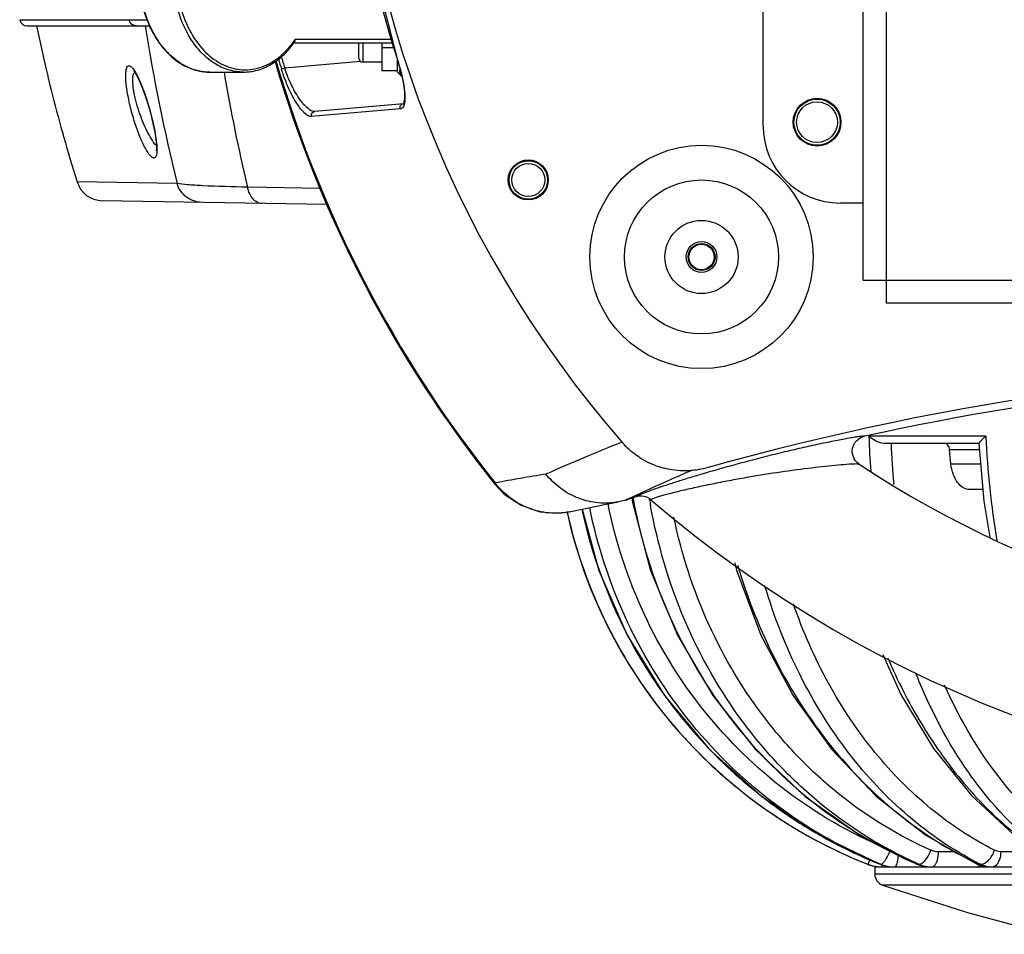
# Model space of a CAD drawing. Header units: millimetres. Extents: x -192 to 265, y -68 to 200.
# Tile 18 of 47: x 49 to 81, y -58 to -28. Entities that reach past the tile are written whole.
import ezdxf

# ---------------------------------------------------------------- set-up
doc = ezdxf.new("R2010")
doc.units = ezdxf.units.MM
doc.header["$LTSCALE"] = 16.335
doc.layers.get('0').update_dxf_attribs({"linetype": 'CONTINUOUS'})
doc.layers.add('02___PRT_ALL_AXES', color=7, linetype='CONTINUOUS')

msp = doc.modelspace()

# ---------------------------------------------------------------- linework, layer by layer
at = {"color": 7, "linetype": 'Continuous'}
for p, q in [((77.3738, -37.30374), (77.3738, 1.30426)), ((76.6118, -36.54174), (76.6118, 0.54226)), ((73.3098, -31.46174), (73.3098, -4.53774)), ((48.78751, -27.95502), (52.39476, -27.95502)), ((49.03674, -28.15974), (53.07004, -28.15974)), ((49.3468, -28.15974), (49.6618, -29.59643)), ((61.10134, -28.73124), (57.8218, -28.73124)), ((61.06902, -28.60424), (57.87546, -28.60424)), ((59.9748, -29.22651), (59.9748, -28.73124)), ((60.1018, -28.73124), (60.1018, -29.35354)), ((60.7368, -28.73124), (60.7368, -29.64564)), ((61.14011, -28.88364), (60.7368, -28.88364)), ((60.03256, -29.33204), (57.52809, -29.55115)), ((61.23719, -29.24758), (61.23296, -29.24857)), ((61.2448, -29.68374), (61.2448, -29.28805)), ((61.2448, -29.32453), (61.26042, -29.34016)), ((49.66001, -29.5888), (49.66036, -29.5903)), ((55.0548, -29.68374), (56.16835, -29.68374)), ((61.2448, -29.64564), (60.7368, -29.64564)), ((61.2448, -29.68374), (61.3718, -29.81074)), ((61.3718, -29.81074), (61.38465, -29.81074)), ((61.44536, -30.72664), (58.52139, -30.98245)), ((61.44054, -30.72716), (61.44536, -30.72664)), ((58.53491, -31.13918), (58.41666, -31.14944)), ((61.34144, -30.89589), (58.53491, -31.13918)), ((50.3945, -32.36715), (50.40492, -32.40249)), ((50.40255, -32.39446), (50.68062, -33.30415)), ((53.9808, -33.36123), (50.68025, -33.30295)), ((58.71427, -33.52002), (56.29793, -33.47731)), ((58.92359, -34.05338), (51.5125, -33.92401)), ((76.6118, -34.00174), (75.8498, -34.00174)), ((76.6118, -36.54174), (115.4738, -36.54174)), ((114.7118, -37.30374), (77.3738, -37.30374)), ((80.65177, -41.68864), (76.79893, -41.68864)), ((80.42138, -41.92654), (77.2896, -41.92654)), ((80.44017, -42.13643), (79.45848, -42.13643)), ((79.50547, -42.61097), (79.45848, -42.13643)), ((80.42137, -41.92654), (80.59188, -43.82938)), ((76.47876, -42.61426), (76.46209, -42.60276)), ((80.4827, -42.61097), (79.50547, -42.61097)), ((64.44246, -43.25364), (64.46951, -43.23203)), ((69.46638, -43.47974), (69.10567, -43.6449)), ((77.61817, -43.28472), (77.61641, -43.26585)), ((80.55793, -43.45054), (80.13235, -43.45054)), ((68.77579, -43.79773), (68.53765, -43.85695)), ((68.819, -43.77761), (68.77579, -43.79773)), ((69.10567, -43.6449), (68.819, -43.77761)), ((68.98308, -43.73271), (69.00111, -43.86818)), ((69.01208, -43.7221), (69.01883, -43.75839)), ((69.56561, -43.79327), (69.56154, -43.76902)), ((80.59188, -43.82938), (80.78602, -45.01827)), ((81.0208, -45.13402), (81.02265, -45.14502)), ((79.64908, -55.39741), (79.09581, -55.39741)), ((82.41535, -55.39741), (81.15851, -55.39741)), ((76.76322, -55.80797), (76.76316, -55.80797)), ((77.17441, -55.80797), (77.1685, -55.8072)), ((77.1685, -55.8072), (77.24298, -55.83424)), ((77.19464, -55.80797), (77.17271, -55.79901)), ((77.19464, -55.80797), (77.17441, -55.80797)), ((77.24298, -55.83424), (77.47072, -55.88598)), ((78.41025, -55.80797), (78.38294, -55.80332)), ((78.38294, -55.80332), (78.44641, -55.82803)), ((78.38607, -55.79771), (78.41025, -55.80797)), ((78.44981, -55.80797), (78.41025, -55.80797)), ((80.35135, -55.79499), (80.35129, -55.79496)), ((80.41671, -55.80797), (80.35135, -55.79499)), ((80.35135, -55.79499), (80.41051, -55.82074)), ((80.41051, -55.82074), (80.61239, -55.87923)), ((80.47388, -55.80797), (80.41671, -55.80797)), ((76.9928, -55.89654), (76.9928, -56.13543)), ((115.0928, -56.13543), (76.9928, -56.13543)), ((76.99302, -55.89654), (115.09257, -55.89654)), ((114.83831, -56.49481), (77.24728, -56.49481)), ((77.24728, -56.49481), (80.04745, -57.39947)), ((80.04745, -57.39947), (82.72152, -58.11666))]:
    msp.add_line(p, q, dxfattribs=at)
for points in [[(60.13427, -11.0651), (59.55052, -15.67014), (59.54946, -20.31249), (60.13117, -24.91815), (61.23296, -29.24856)], [(61.23296, -29.24857), (61.31384, -29.51828), (61.41991, -29.95634), (61.47574, -30.32388), (61.48001, -30.5827), (61.45113, -30.71121), (61.44514, -30.72193)], [(52.55196, -29.65056), (52.56083, -29.66226), (52.61209, -29.73465), (52.68203, -29.85987)], [(52.68203, -29.85987), (52.76342, -30.03397), (52.8508, -30.24993), (52.9388, -30.49645), (53.02255, -30.75977), (53.09778, -31.02482), (53.16174, -31.27894), (53.21369, -31.51576), (53.25327, -31.7306), (53.28031, -31.91932), (53.29484, -32.07752), (53.29748, -32.19893), (53.29148, -32.27312), (53.28992, -32.28173)], [(64.44249, -43.25362), (64.77308, -43.59897), (65.32377, -43.96843), (65.94043, -44.18271), (66.58098, -44.22905), (66.91256, -44.18515)], [(66.91318, -44.18504), (67.44621, -44.07444), (68.02424, -43.95776), (68.53763, -43.85696)], [(67.33558, -44.09739), (67.89433, -46.11865), (68.82747, -48.25702), (70.05239, -50.23905), (71.54383, -52.02392), (73.27091, -53.57484), (75.19789, -54.85999), (77.16849, -55.80719)], [(69.00111, -43.86818), (69.59671, -46.11845), (70.48545, -48.25628), (71.64895, -50.2376), (73.0631, -52.02168), (74.6985, -53.57184), (76.52115, -54.85641), (78.38292, -55.80331)], [(72.37112, -45.86106), (72.43157, -46.1116), (73.23671, -48.24811), (74.28801, -50.2287), (75.56371, -52.01244), (77.03721, -53.56256), (78.6777, -54.84747), (80.35129, -55.79496)], [(77.25729, -48.88851), (77.8497, -50.20341), (78.93027, -51.98734), (80.17776, -53.53927), (81.56653, -54.82734), (82.98312, -55.77872)], [(78.44641, -55.82803), (78.65881, -55.88222), (78.84151, -55.89654)]]:
    msp.add_lwpolyline(points, dxfattribs=at)
msp.add_circle((65.5628, -33.23974), 0.5461, dxfattribs=at)
for centre, radius, start, end in [((96.0428, -17.99974), 36.34316, 138.838228, 221.161771), ((96.42959, -17.98816), 36.94969, 190.675663, 197.741496), ((49.03668, -27.90574), 0.254, 191.188056, 270), ((115.0442, -18.29203), 62.89531, 189.0264846, 193.8624465), ((55.3694, -26.95701), 3.03026, 324.094314, 325.152156), ((55.39468, -26.93693), 2.98901, 324.56729, 326.095203), ((95.04041, -18.0156), 39.24593, 196.502302, 197.093388), ((60.1018, -29.22654), 0.127, 180, 270), ((96.0428, -17.99974), 40.45171, 196.263841, 218.630644), ((96.0428, -17.99974), 40.41709, 196.251041, 218.630644), ((95.03936, -18.01895), 39.35603, 196.577256, 197.092685), ((120.8751, -18.36549), 66.32178, 189.827536, 193.1708793), ((75.8498, -31.46174), 2.54, 180, 270), ((51.52796, -33.03515), 0.889, 197.532362, 269), ((96.0428, -130.03138), 90.69161, 74.2949084, 105.7050915), ((96.0428, -130.03138), 90.44164, 77.6173689, 102.3826299), ((97.26958, -113.47971), 77.10074, 111.7855724, 113.8071275), ((102.02123, -40.99704), 25.23178, 181.570653, 184.211992), ((110.3509, -40.25006), 29.73395, 182.773145, 189.453971), ((101.8339, -41.00769), 24.32255, 182.16503, 185.32716), ((86.53858, -94.56281), 53.82758, 104.891905, 106.188845), ((104.73198, -120.96515), 85.13314, 113.3597631, 114.4715019), ((96.0428, -12.91974), 35.56, 236.621288, 303.378712), ((81.56251, -136.30942), 94.63388, 99.3749477, 100.4060194), ((67.30786, -38.99017), 5.02668, 286.979408, 287.52826), ((96.0428, -130.03138), 90.44164, 107.3144459, 107.5164017), ((69.27726, -44.17339), 0.50836, 49.411438, 107.314199), ((87.18313, -40.82491), 17.86583, 189.563901, 190.140907), ((96.0428, -12.91974), 40.64, 229.423486, 310.576514), ((82.73916, -40.65654), 16.28737, 192.559323, 248.474795), ((82.74108, -40.6669), 16.27985, 192.541529, 220.112915), ((82.74418, -40.66348), 16.28443, 220.115125, 220.633629), ((82.74134, -40.66592), 16.28069, 220.633601, 221.845185), ((82.73642, -40.67031), 16.27409, 221.845247, 222.158237), ((82.73043, -40.67575), 16.26599, 222.158175, 223.213131), ((82.72222, -40.6833), 16.25484, 223.213538, 225.622749), ((82.74118, -40.66377), 16.28206, 225.623125, 228.237678), ((82.74261, -40.66223), 16.28417, 228.237557, 230.577034), ((82.73081, -40.6765), 16.26565, 230.577215, 231.801465), ((82.7236, -40.68555), 16.25408, 231.801705, 233.317584), ((83.18056, -40.82115), 16.14735, 231.735284, 231.956975), ((83.17694, -40.82559), 16.14162, 231.957367, 237.558763), ((82.73669, -40.66762), 16.27628, 233.318339, 237.217093), ((82.73242, -40.6741), 16.26851, 237.217381, 238.537097), ((82.72713, -40.68272), 16.25841, 238.537154, 239.309496), ((83.13944, -40.88339), 16.07272, 237.561065, 240.172339), ((82.72179, -40.69171), 16.24795, 239.30949, 240.134907), ((82.71763, -40.69893), 16.23961, 240.134959, 240.362722), ((82.72097, -40.69303), 16.24639, 240.362777, 240.921015), ((83.12969, -40.89949), 16.0539, 240.173951, 248.225483), ((82.74469, -40.64874), 16.29663, 240.923817, 248.466992), ((77.22913, -54.62654), 1.27, 248.474795, 266.893916), ((77.22954, -54.62554), 1.27106, 248.476873, 255.65237), ((77.22924, -54.62638), 1.27017, 255.656339, 259.240084), ((77.63506, -54.65832), 1.2385, 248.164677, 252.210466), ((77.64972, -54.68668), 1.21012, 247.909627, 255.256148), ((77.63404, -54.66102), 1.23561, 252.217447, 262.147399), ((77.64827, -54.69164), 1.20495, 255.263192, 259.24352), ((83.9387, -43.36413), 13.60062, 245.942397, 246.19805), ((78.8492, -54.77789), 1.11971, 246.919152, 252.27288), ((78.87736, -54.83156), 1.06591, 246.351884, 254.150929), ((78.84559, -54.78874), 1.10827, 252.280004, 254.548425), ((78.84355, -54.79624), 1.1005, 254.546927, 259.246778), ((78.87252, -54.84748), 1.04928, 254.168273, 258.09723), ((85.71926, -44.55912), 12.43598, 244.473831, 244.761461), ((85.51112, -45.83235), 11.17527, 242.646326, 243.208236), ((80.81726, -54.96951), 0.92922, 244.464937, 252.75392), ((80.80572, -55.00527), 0.89165, 252.780666, 259.937008), ((77.22932, -54.62549), 1.27106, 259.243961, 266.388465), ((77.3738, -56.13543), 0.381, 180, 250.606199), ((77.6479, -54.69342), 1.20314, 259.244901, 262.614232), ((78.84221, -54.80283), 1.09377, 259.250971, 261.33842), ((78.87084, -54.85528), 1.0413, 258.098831, 264.117056), ((80.8452, -55.08173), 0.81496, 256.50742, 260.962746)]:
    msp.add_arc(centre, radius, start, end, dxfattribs=at)
for points, knots in [([(53.68192, -23.69609), (53.24432, -24.13466), (52.88358, -24.89925), (52.71923, -25.84521), (52.67777, -26.53122), (52.76692, -27.37556), (53.04081, -28.16257), (53.36384, -28.70362), (53.64419, -29.0459), (53.96109, -29.32351), (54.3077, -29.5288), (54.67545, -29.65516), (54.92953, -29.68374), (55.0548, -29.68374)], [0, 0, 0, 0, 0.25198278, 0.3212539, 0.39139605, 0.53071845, 0.66375812, 0.72651586, 0.78624544, 0.84296464, 0.8970115, 0.94904758, 1, 1, 1, 1]), ([(55.0548, -29.68374), (54.9323, -29.68374), (54.68354, -29.65574), (54.32287, -29.53176), (53.98172, -29.32972), (53.66848, -29.05558), (53.3902, -28.7165), (53.06794, -28.17859), (52.793, -27.39432), (52.70095, -26.55166), (52.73907, -25.86576), (52.89794, -24.91964), (53.25089, -24.15369), (53.68244, -23.71033)], [0, 0, 0, 0, 0.05009421, 0.10137988, 0.15485292, 0.21120107, 0.27075071, 0.33349099, 0.46685845, 0.60681477, 0.67733386, 0.74699276, 1, 1, 1, 1]), ([(56.16835, -29.68373), (56.01505, -29.68374), (55.70129, -29.63925), (55.25606, -29.44457), (54.84945, -29.13229), (54.3647, -28.56149), (53.94425, -27.63156), (53.83349, -26.80709), (53.83349, -26.38174)], [0, 0, 0, 0, 0.10345598, 0.21066884, 0.32449805, 0.44643206, 0.71295293, 1, 1, 1, 1]), ([(53.94833, -26.63549), (53.9651, -26.93603), (54.05596, -27.52107), (54.36238, -28.32212), (54.81631, -28.97748), (55.30759, -29.36651), (55.73449, -29.54416), (56.05918, -29.61034), (56.38752, -29.61011), (56.71213, -29.54353), (57.02596, -29.41233), (57.43031, -29.15005), (57.68462, -28.87426), (57.83012, -28.66979)], [0, 0, 0, 0, 0.1499285, 0.29251488, 0.42375361, 0.54262902, 0.59848469, 0.652805, 0.70659192, 0.76091934, 0.8167888, 0.87500388, 1, 1, 1, 1]), ([(52.63752, -28.15974), (52.58174, -28.15974), (52.4658, -28.11761), (52.40549, -28.01072), (52.39476, -27.95502)], [0, 0, 0, 0, 0.49580426, 1, 1, 1, 1]), ([(52.39477, -27.95503), (52.4308, -27.95591), (52.62407, -27.95979), (52.81738, -27.96168), (52.97464, -27.96299)], [0, 0, 0, 0, 0.18644196, 1, 1, 1, 1]), ([(56.16835, -29.68374), (56.32245, -29.68374), (56.63705, -29.63997), (57.08338, -29.44846), (57.49039, -29.14214), (57.71912, -28.87877), (57.82386, -28.73412)], [0, 0, 0, 0, 0.23372217, 0.47481972, 0.72911946, 1, 1, 1, 1]), ([(57.85625, -28.6885), (57.86028, -28.68271), (57.87427, -28.65688), (57.8773, -28.62627), (57.87546, -28.60424)], [0, 0, 0, 0, 0.24183331, 1, 1, 1, 1]), ([(53.09918, -32.44448), (53.0321, -32.37116), (52.90647, -32.16104), (52.73472, -31.78549), (52.56742, -31.31543), (52.42453, -30.80392), (52.32497, -30.3102), (52.28339, -29.93863), (52.28628, -29.69952), (52.30502, -29.58112), (52.33452, -29.49858), (52.37939, -29.47466), (52.39737, -29.47563)], [0, 0, 0, 0, 0.09418372, 0.2292232, 0.39195081, 0.56616587, 0.73228726, 0.86874877, 0.91994406, 0.95785852, 0.98293387, 1, 1, 1, 1]), ([(52.39737, -29.47563), (52.43371, -29.47753), (52.51802, -29.55093), (52.57007, -29.63174), (52.60246, -29.68633)], [0, 0, 0, 0, 0.36434821, 1, 1, 1, 1]), ([(57.42166, -29.5864), (57.42648, -29.5844), (57.46173, -29.57192), (57.49737, -29.56067), (57.52809, -29.55115)], [0, 0, 0, 0, 0.1396316, 1, 1, 1, 1]), ([(58.52139, -30.98245), (58.44128, -30.98946), (58.24028, -30.86252), (57.9993, -30.56489), (57.73652, -30.10972), (57.59289, -29.74964), (57.52809, -29.55115)], [0, 0, 0, 0, 0.13405579, 0.35434144, 0.65192785, 1, 1, 1, 1]), ([(61.23719, -29.24758), (61.32172, -29.51171), (61.42484, -29.89212), (61.49416, -30.36825), (61.49913, -30.57345), (61.48865, -30.66147)], [0, 0, 0, 0, 0.57651264, 0.81573755, 1, 1, 1, 1]), ([(49.66034, -29.59022), (49.76853, -30.05173), (50.00393, -30.98004), (50.25804, -31.9034), (50.39454, -32.36729)], [0, 0, 0, 0, 0.49501965, 1, 1, 1, 1]), ([(53.29752, -32.1061), (53.24724, -32.05465), (53.14797, -31.92037), (52.94997, -31.57583), (52.73235, -31.05057), (52.5754, -30.49642), (52.51574, -30.08294), (52.51196, -29.90505), (52.52208, -29.83033)], [0, 0, 0, 0, 0.08828926, 0.20353311, 0.48745747, 0.78347988, 0.90745546, 1, 1, 1, 1]), ([(52.52208, -29.83033), (52.52438, -29.81338), (52.53358, -29.76258), (52.55329, -29.70745), (52.58147, -29.68589)], [0, 0, 0, 0, 0.32526362, 1, 1, 1, 1]), ([(52.60246, -29.68633), (52.69104, -29.8356), (52.84978, -30.2046), (53.05188, -30.80949), (53.21573, -31.45603), (53.29153, -31.89153), (53.30694, -32.09331)], [0, 0, 0, 0, 0.20660388, 0.47555319, 0.75912445, 1, 1, 1, 1]), ([(58.41666, -31.14944), (58.38204, -31.15245), (58.29854, -31.12708), (58.12167, -30.99084), (57.89223, -30.6825), (57.63364, -30.19127), (57.48756, -29.8006), (57.42166, -29.5864)], [0, 0, 0, 0, 0.05449097, 0.12954997, 0.34860271, 0.64855966, 1, 1, 1, 1]), ([(61.32569, -29.57421), (61.31953, -29.61996), (61.31499, -29.68377), (61.33066, -29.75807), (61.34552, -29.78446), (61.35449, -29.79343)], [0, 0, 0, 0, 0.61149132, 0.83204215, 1, 1, 1, 1]), ([(61.34144, -30.89589), (61.32933, -30.86136), (61.3352, -30.77837), (61.40523, -30.73181), (61.44054, -30.72717)], [0, 0, 0, 0, 0.50675748, 1, 1, 1, 1]), ([(61.48865, -30.66147), (61.48472, -30.69457), (61.47415, -30.75353), (61.4443, -30.82914), (61.39969, -30.88054), (61.36021, -30.89426), (61.34144, -30.89589)], [0, 0, 0, 0, 0.33560777, 0.60028528, 0.81036221, 1, 1, 1, 1]), ([(58.41666, -31.14944), (58.40503, -31.11432), (58.41284, -31.0303), (58.48555, -30.98551), (58.52139, -30.98238)], [0, 0, 0, 0, 0.50699959, 1, 1, 1, 1]), ([(53.30694, -32.09331), (53.3115, -32.15302), (53.31444, -32.26121), (53.31, -32.39952), (53.26555, -32.5166), (53.21955, -32.51895)], [0, 0, 0, 0, 0.39736772, 0.69436924, 1, 1, 1, 1]), ([(53.21955, -32.51895), (53.21071, -32.51941), (53.16225, -32.51043), (53.12565, -32.47342), (53.09918, -32.44448)], [0, 0, 0, 0, 0.18415634, 1, 1, 1, 1]), ([(56.29793, -33.47731), (55.80568, -33.46792), (55.1441, -33.45166), (54.37196, -33.40555), (54.09152, -33.37914), (53.9808, -33.36123)], [0, 0, 0, 0, 0.63637776, 0.8550236, 1, 1, 1, 1]), ([(54.79255, -33.98127), (54.6148, -33.97816), (54.24987, -33.8518), (54.03397, -33.5334), (53.98081, -33.36123)], [0, 0, 0, 0, 0.49661748, 1, 1, 1, 1]), ([(56.76984, -34.01578), (56.71845, -34.01488), (56.60847, -33.98354), (56.47106, -33.86522), (56.36314, -33.69052), (56.31609, -33.55215), (56.29794, -33.4773)], [0, 0, 0, 0, 0.20191933, 0.43037179, 0.69740426, 1, 1, 1, 1]), ([(76.64856, -41.69365), (76.63577, -41.68709), (76.58726, -41.69375), (76.49841, -41.69918), (76.36218, -41.72076), (76.18938, -41.74857), (75.98393, -41.78577), (75.66092, -41.84732), (75.2113, -41.93957), (74.63117, -42.06694), (74.00989, -42.21179), (73.36312, -42.37106), (72.92573, -42.48448), (72.70509, -42.54317)], [0, 0, 0, 0, 0.01068157, 0.03375307, 0.06808679, 0.1120797, 0.16420361, 0.22304929, 0.35643653, 0.50514852, 0.66431253, 0.83037617, 1, 1, 1, 1]), ([(76.46209, -42.60276), (76.38394, -42.54662), (76.25742, -42.38524), (76.23195, -42.08177), (76.37471, -41.81281), (76.5546, -41.71428), (76.64856, -41.69366)], [0, 0, 0, 0, 0.25010309, 0.50004786, 0.74998225, 1, 1, 1, 1]), ([(77.2896, -41.92654), (77.19513, -41.92654), (77.01461, -41.8565), (76.86545, -41.74888), (76.79893, -41.68864)], [0, 0, 0, 0, 0.51285099, 1, 1, 1, 1]), ([(80.65177, -41.68864), (80.62105, -41.71507), (80.57769, -41.75468), (80.52466, -41.80771), (80.49137, -41.84302), (80.46374, -41.87398), (80.44488, -41.89681), (80.43311, -41.91113), (80.4275, -41.91931), (80.42338, -41.92306), (80.42215, -41.92654), (80.42138, -41.92654)], [0, 0, 0, 0, 0.36650012, 0.53071295, 0.67818041, 0.80523558, 0.90635332, 0.94498777, 0.97432715, 0.99309494, 1, 1, 1, 1]), ([(71.49385, -42.7255), (71.29206, -42.78224), (70.87376, -42.85166), (70.24459, -42.81475), (69.64578, -42.64037), (69.1122, -42.3423), (68.81226, -42.06969), (68.6817, -41.92035)], [0, 0, 0, 0, 0.20461346, 0.41017484, 0.60977593, 0.80730307, 1, 1, 1, 1]), ([(79.45848, -42.13643), (79.45569, -42.10829), (79.44458, -42.05516), (79.41057, -41.98674), (79.36217, -41.93894), (79.32086, -41.92654), (79.30176, -41.92654)], [0, 0, 0, 0, 0.29911871, 0.56783991, 0.79802379, 1, 1, 1, 1]), ([(76.38951, -42.60687), (76.3084, -42.60724), (76.11065, -42.61889), (75.61794, -42.65858), (74.86779, -42.74088), (73.87761, -42.87309), (73.18373, -42.98331), (72.82765, -43.04446)], [0, 0, 0, 0, 0.06776941, 0.16538113, 0.41306046, 0.6981304, 1, 1, 1, 1]), ([(76.47873, -42.6142), (76.47062, -42.60883), (76.43852, -42.60862), (76.40972, -42.60678), (76.38951, -42.60687)], [0, 0, 0, 0, 0.32506831, 1, 1, 1, 1]), ([(80.13235, -43.45054), (80.05596, -43.45054), (79.89074, -43.40094), (79.69712, -43.20976), (79.56107, -42.93607), (79.51662, -42.72355), (79.50547, -42.61097)], [0, 0, 0, 0, 0.20199238, 0.43215548, 0.70085557, 1, 1, 1, 1]), ([(68.53761, -43.85687), (68.32079, -43.8988), (67.8713, -43.9215), (67.21303, -43.76678), (66.61579, -43.43736), (66.28774, -43.11775), (66.14717, -42.93952)], [0, 0, 0, 0, 0.24677376, 0.49518868, 0.74633521, 1, 1, 1, 1]), ([(71.53122, -42.8696), (71.37261, -42.91571), (71.06372, -43.00713), (70.61725, -43.14442), (70.20746, -43.27549), (69.84652, -43.39624), (69.54917, -43.5005), (69.34554, -43.57801), (69.22737, -43.62609), (69.16863, -43.65528), (69.14105, -43.6677), (69.12314, -43.68474), (69.12595, -43.68803)], [0, 0, 0, 0, 0.19459305, 0.37949336, 0.55022367, 0.70152728, 0.82754624, 0.92228495, 0.95622722, 0.98052828, 0.99490026, 1, 1, 1, 1]), ([(72.82765, -43.04446), (72.63665, -43.07726), (72.25788, -43.14499), (71.69975, -43.25293), (71.1661, -43.3644), (70.67502, -43.47527), (70.30291, -43.56629), (70.04491, -43.63466), (69.89037, -43.67788), (69.76647, -43.71608), (69.68734, -43.74183), (69.63914, -43.76264), (69.62159, -43.76962), (69.60372, -43.78372), (69.60798, -43.78736)], [0, 0, 0, 0, 0.17552443, 0.34849114, 0.51485536, 0.66928499, 0.80441796, 0.86187752, 0.91087009, 0.95009332, 0.97838693, 0.98815688, 0.99492155, 1, 1, 1, 1]), ([(66.91316, -44.18501), (66.69375, -44.23008), (66.23508, -44.2549), (65.56196, -44.09364), (64.94958, -43.74971), (64.61354, -43.41726), (64.46951, -43.23203)], [0, 0, 0, 0, 0.24399887, 0.49204849, 0.74439512, 1, 1, 1, 1]), ([(69.01883, -43.75839), (69.26691, -45.08541), (70.07039, -47.67617), (72.1368, -51.13785), (74.93547, -53.95445), (77.20134, -55.29419), (78.38607, -55.79771)], [0, 0, 0, 0, 0.25561775, 0.50808784, 0.75625721, 1, 1, 1, 1]), ([(67.32907, -44.09885), (67.72603, -45.93327), (69.15767, -49.48591), (71.71263, -52.34152), (73.18058, -53.49937)], [0, 0, 0, 0, 0.50096901, 1, 1, 1, 1]), ([(77.17271, -55.79901), (75.97079, -55.30722), (73.67383, -54.00826), (70.81429, -51.26435), (68.69163, -47.88558), (67.85387, -45.34559), (67.59104, -44.0453)], [0, 0, 0, 0, 0.24732192, 0.49637254, 0.74735548, 1, 1, 1, 1]), ([(77.29782, -55.2589), (76.15314, -54.77254), (73.96882, -53.50279), (71.25398, -50.85144), (69.24044, -47.60434), (68.4456, -45.17001), (68.19584, -43.92435)], [0, 0, 0, 0, 0.24731359, 0.49638247, 0.74736922, 1, 1, 1, 1]), ([(78.39434, -55.78335), (77.27441, -55.28338), (75.67658, -54.29213), (73.84748, -52.60035), (72.19809, -50.6442), (70.57568, -47.79705), (69.82862, -45.26886), (69.5964, -43.97054)], [0, 0, 0, 0, 0.24058361, 0.36339966, 0.48788879, 0.74127837, 1, 1, 1, 1]), ([(78.84551, -55.34426), (77.78974, -54.87835), (76.28036, -53.95861), (74.53972, -52.38991), (72.96033, -50.57627), (71.38185, -47.93283), (70.61901, -45.57642), (70.36592, -44.36264)], [0, 0, 0, 0, 0.2407553, 0.36358714, 0.48804628, 0.74132759, 1, 1, 1, 1]), ([(72.46873, -45.9488), (72.79106, -47.03814), (73.62299, -49.13206), (75.41752, -51.92502), (77.66686, -54.20961), (79.43968, -55.34158), (80.3603, -55.7812)], [0, 0, 0, 0, 0.2630531, 0.51815795, 0.76376719, 1, 1, 1, 1]), ([(80.37629, -55.75809), (79.56388, -55.33781), (78.00036, -54.26872), (76.01993, -52.14829), (74.42435, -49.56736), (73.67008, -47.64055), (73.36922, -46.6348)], [0, 0, 0, 0, 0.23265556, 0.47676252, 0.7329765, 1, 1, 1, 1]), ([(80.93969, -55.34426), (80.19493, -54.96791), (78.75664, -54.0178), (76.90581, -52.13728), (75.37799, -49.84461), (74.6226, -48.12585), (74.30949, -47.22601)], [0, 0, 0, 0, 0.23342443, 0.47765852, 0.73348079, 1, 1, 1, 1]), ([(77.42448, -49.01505), (77.74168, -49.75158), (78.45203, -51.15127), (79.76691, -53.02871), (81.27496, -54.58911), (82.41753, -55.41245), (83.00578, -55.751)], [0, 0, 0, 0, 0.27069112, 0.52797453, 0.77089712, 1, 1, 1, 1]), ([(83.0362, -55.71754), (82.01402, -55.05333), (80.6363, -53.6792), (79.22303, -51.47499), (78.62574, -50.20568), (78.35705, -49.53764)], [0, 0, 0, 0, 0.4658922, 0.72481033, 1, 1, 1, 1]), ([(83.69396, -55.34426), (82.75701, -54.76055), (81.00225, -53.10665), (79.80598, -51.0429), (79.29352, -49.89654)], [0, 0, 0, 0, 0.46783533, 1, 1, 1, 1]), ([(77.2568, -55.77511), (77.2786, -55.75487), (77.32213, -55.70097), (77.40883, -55.563), (77.46491, -55.44138), (77.49925, -55.35371)], [0, 0, 0, 0, 0.18259993, 0.42207609, 1, 1, 1, 1]), ([(77.69545, -55.85871), (77.72193, -55.81514), (77.75321, -55.69064), (77.76723, -55.56698), (77.77109, -55.49291)], [0, 0, 0, 0, 0.4074034, 1, 1, 1, 1]), ([(78.54909, -55.77511), (78.61562, -55.73306), (78.73303, -55.59398), (78.81241, -55.43599), (78.84551, -55.34426)], [0, 0, 0, 0, 0.44664007, 1, 1, 1, 1]), ([(78.95564, -55.85871), (79.00696, -55.81151), (79.0752, -55.65275), (79.09509, -55.49099), (79.09581, -55.39741)], [0, 0, 0, 0, 0.42696668, 1, 1, 1, 1]), ([(80.47388, -55.80797), (80.57318, -55.81046), (80.72872, -55.70746), (80.86448, -55.52679), (80.91963, -55.40701), (80.93969, -55.34426)], [0, 0, 0, 0, 0.43377018, 0.71231587, 1, 1, 1, 1]), ([(81.15851, -55.39741), (81.1023, -55.39741), (81.02599, -55.38328), (80.95686, -55.35294), (80.93969, -55.34426)], [0, 0, 0, 0, 0.7450318, 1, 1, 1, 1]), ([(80.96261, -55.85871), (81.02699, -55.81635), (81.12829, -55.66386), (81.15749, -55.49186), (81.15851, -55.39741)], [0, 0, 0, 0, 0.44927034, 1, 1, 1, 1]), ([(76.76322, -55.80797), (76.7644, -55.8084), (76.76821, -55.80448), (76.77619, -55.79297), (76.79217, -55.76293), (76.81496, -55.71528), (76.83247, -55.67637), (76.84224, -55.65421)], [0, 0, 0, 0, 0.02173339, 0.07290466, 0.26818795, 0.58201164, 1, 1, 1, 1]), ([(77.19464, -55.80797), (77.19906, -55.80824), (77.22308, -55.80462), (77.2426, -55.7883), (77.2568, -55.77511)], [0, 0, 0, 0, 0.1861596, 1, 1, 1, 1]), ([(77.22917, -55.89654), (77.23066, -55.89654), (77.2326, -55.8897), (77.23468, -55.88024), (77.23698, -55.86129), (77.23824, -55.84721), (77.2389, -55.83888)], [0, 0, 0, 0, 0.07568736, 0.26616321, 0.5750035, 1, 1, 1, 1]), ([(77.6477, -55.89654), (77.65184, -55.89654), (77.67281, -55.89187), (77.68676, -55.87301), (77.69545, -55.85871)], [0, 0, 0, 0, 0.19823687, 1, 1, 1, 1]), ([(78.44981, -55.80797), (78.45744, -55.80823), (78.49275, -55.80555), (78.52581, -55.78983), (78.54909, -55.77511)], [0, 0, 0, 0, 0.21709185, 1, 1, 1, 1]), ([(78.87019, -55.89654), (78.8775, -55.89654), (78.90915, -55.89299), (78.93776, -55.87515), (78.95564, -55.85871)], [0, 0, 0, 0, 0.23131529, 1, 1, 1, 1]), ([(80.46415, -55.83769), (80.4609, -55.8418), (80.44847, -55.8566), (80.43407, -55.86988), (80.4224, -55.87778)], [0, 0, 0, 0, 0.27117231, 1, 1, 1, 1]), ([(80.84321, -55.89654), (80.8742, -55.89654), (80.91685, -55.88574), (80.95336, -55.86481), (80.96261, -55.85871)], [0, 0, 0, 0, 0.7365894, 1, 1, 1, 1])]:
    msp.add_open_spline(points, degree=3, knots=knots, dxfattribs=at)
for points in [[(79.09581, -55.39741), (79.01052, -55.39741), (78.92354, -55.3787), (78.84551, -55.34426)], [(80.65505, -55.87419), (80.59253, -55.8592), (80.53142, -55.83665), (80.47388, -55.80797)], [(80.4224, -55.87778), (80.41229, -55.88464), (80.40105, -55.89024), (80.38926, -55.89344)]]:
    msp.add_open_spline(points, degree=3, dxfattribs=at)
at = {"layer": '02___PRT_ALL_AXES', "color": 7, "linetype": 'Continuous'}
msp.add_line((60.7368, -29.35354), (60.1018, -29.35354), dxfattribs=at)
for centre, radius in [((75.0878, -31.33474), 0.7874), ((75.0878, -31.33474), 0.762), ((75.0878, -31.33474), 0.6731), ((71.2778, -35.77974), 3.683), ((65.5628, -33.23974), 0.6604), ((65.5628, -33.23974), 0.635), ((71.2778, -35.77974), 2.54), ((71.2778, -35.77974), 1.2065), ((71.2778, -35.77974), 0.508), ((71.2778, -35.77974), 0.4445), ((71.2778, -35.77974), 0.4191)]:
    msp.add_circle(centre, radius, dxfattribs=at)

doc.saveas('drawing.dxf')
